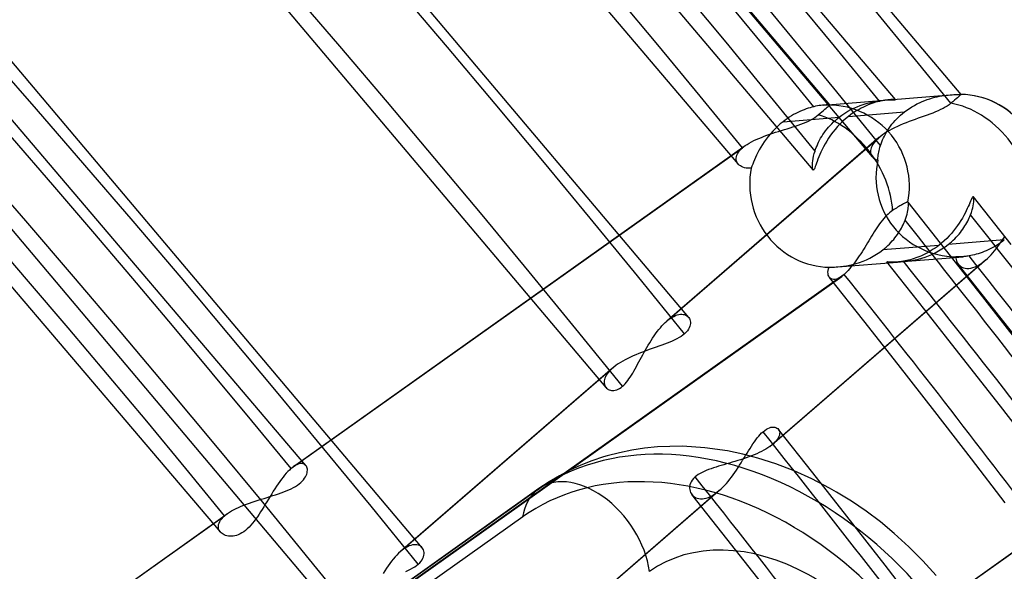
# Model space of a CAD drawing. Header units: millimetres. Extents: x -216 to 210, y -272 to 267.
# Tile 81 of 87: x 115 to 131, y 93 to 102. Entities that reach past the tile are written whole.
import ezdxf

# ---------------------------------------------------------------- set-up
doc = ezdxf.new("R2010")
doc.units = ezdxf.units.MM
doc.layers.add('MAIN-1', color=7, linetype='Continuous')

msp = doc.modelspace()

# ---------------------------------------------------------------- linework, layer by layer
at = {"layer": 'MAIN-1'}
for p, q in [((130.668, 101.139), (123.596, 109.535)), ((129.584, 101.052), (122.844, 109.039)), ((128.5, 100.964), (122.092, 108.543)), ((129.204, 100.104), (122.185, 108.429)), ((128.223, 99.889), (121.528, 107.825)), ((126.985, 99.99), (120.635, 107.489)), ((126.169, 97.452), (119.104, 105.829)), ((124.804, 96.293), (117.785, 104.618)), ((121.769, 93.642), (114.704, 102.019)), ((119.847, 95.001), (113.965, 101.925)), ((128.4, 100.962), (129.408, 101.044)), ((129.1, 100.988), (129.148, 101.001)), ((129.148, 101.001), (129.196, 101.012)), ((129.225, 100.998), (129.192, 100.987)), ((129.196, 101.012), (129.242, 101.022)), ((129.257, 101.008), (129.225, 100.998)), ((129.242, 101.022), (129.286, 101.029)), ((129.289, 101.017), (129.257, 101.008)), ((129.286, 101.029), (129.328, 101.036)), ((129.319, 101.024), (129.289, 101.017)), ((129.349, 101.031), (129.319, 101.024)), ((129.328, 101.036), (129.368, 101.04)), ((129.379, 101.037), (129.349, 101.031)), ((129.368, 101.04), (129.406, 101.044)), ((129.407, 101.041), (129.379, 101.037)), ((129.406, 101.044), (129.445, 101.047)), ((129.433, 101.045), (129.407, 101.041)), ((129.458, 101.048), (129.433, 101.045)), ((129.445, 101.047), (129.481, 101.048)), ((129.481, 101.05), (129.458, 101.048)), ((129.51, 101.052), (129.481, 101.05)), ((129.481, 101.048), (129.512, 101.049)), ((129.482, 101.05), (130.488, 101.132)), ((129.535, 101.053), (129.51, 101.052)), ((129.512, 101.049), (129.538, 101.05)), ((129.555, 101.053), (129.535, 101.053)), ((129.538, 101.05), (129.559, 101.05)), ((129.571, 101.053), (129.555, 101.053)), ((129.559, 101.05), (129.573, 101.051)), ((129.58, 101.052), (129.571, 101.053)), ((129.573, 101.051), (129.582, 101.051)), ((129.584, 101.052), (129.58, 101.052)), ((129.582, 101.051), (129.584, 101.052)), ((129.94, 100.981), (129.983, 101.001)), ((129.983, 101.001), (130.026, 101.02)), ((130.026, 101.02), (130.068, 101.038)), ((130.068, 101.038), (130.111, 101.053)), ((130.111, 101.053), (130.153, 101.067)), ((130.153, 101.067), (130.194, 101.08)), ((130.194, 101.08), (130.235, 101.091)), ((130.235, 101.091), (130.275, 101.1)), ((130.275, 101.1), (130.314, 101.108)), ((130.314, 101.108), (130.352, 101.115)), ((130.352, 101.115), (130.388, 101.121)), ((130.388, 101.121), (130.423, 101.125)), ((130.423, 101.125), (130.456, 101.129)), ((130.456, 101.129), (130.488, 101.132)), ((130.488, 101.132), (130.519, 101.134)), ((130.53, 101.018), (130.5, 100.992)), ((130.519, 101.134), (130.547, 101.136)), ((130.559, 101.042), (130.53, 101.018)), ((130.547, 101.136), (130.573, 101.137)), ((130.585, 101.065), (130.559, 101.042)), ((130.573, 101.137), (130.597, 101.138)), ((130.607, 101.084), (130.585, 101.065)), ((130.597, 101.138), (130.617, 101.138)), ((130.626, 101.101), (130.607, 101.084)), ((130.617, 101.138), (130.635, 101.138)), ((130.64, 101.114), (130.626, 101.101)), ((130.635, 101.138), (130.648, 101.139)), ((130.652, 101.125), (130.64, 101.114)), ((130.648, 101.139), (130.659, 101.139)), ((130.661, 101.133), (130.652, 101.125)), ((130.659, 101.139), (130.665, 101.139)), ((130.667, 101.138), (130.661, 101.133)), ((130.665, 101.139), (130.668, 101.139)), ((130.668, 101.139), (130.667, 101.138)), ((130.668, 101.139), (130.668, 101.139)), ((130.668, 101.139), (130.668, 101.139)), ((130.668, 101.139), (130.668, 101.139)), ((130.668, 101.139), (130.668, 101.139)), ((130.668, 101.139), (130.668, 101.139)), ((130.668, 101.139), (130.668, 101.139)), ((130.668, 101.139), (130.668, 101.139)), ((130.668, 101.139), (130.668, 101.139)), ((130.668, 101.139), (130.668, 101.139)), ((130.668, 101.139), (130.668, 101.139)), ((130.668, 101.139), (130.668, 101.139)), ((130.668, 101.139), (130.668, 101.139)), ((127.972, 100.841), (127.937, 100.823)), ((128.007, 100.857), (127.972, 100.841)), ((128.042, 100.872), (128.007, 100.857)), ((128.076, 100.886), (128.042, 100.872)), ((128.109, 100.898), (128.076, 100.886)), ((128.142, 100.909), (128.109, 100.898)), ((128.174, 100.919), (128.142, 100.909)), ((128.205, 100.928), (128.174, 100.919)), ((128.235, 100.936), (128.205, 100.928)), ((128.266, 100.942), (128.235, 100.936)), ((128.296, 100.948), (128.266, 100.942)), ((128.325, 100.953), (128.296, 100.948)), ((128.352, 100.957), (128.325, 100.953)), ((128.34, 100.826), (128.37, 100.852)), ((128.377, 100.96), (128.352, 100.957)), ((128.37, 100.852), (128.396, 100.875)), ((128.4, 100.962), (128.377, 100.96)), ((128.396, 100.875), (128.42, 100.895)), ((128.422, 100.963), (128.4, 100.962)), ((128.42, 100.895), (128.439, 100.912)), ((128.441, 100.964), (128.422, 100.963)), ((128.439, 100.912), (128.457, 100.927)), ((128.459, 100.965), (128.441, 100.964)), ((128.457, 100.927), (128.472, 100.94)), ((128.473, 100.965), (128.459, 100.965)), ((128.472, 100.94), (128.484, 100.95)), ((128.484, 100.965), (128.473, 100.965)), ((128.493, 100.964), (128.484, 100.965)), ((128.484, 100.95), (128.493, 100.957)), ((128.498, 100.964), (128.493, 100.964)), ((128.493, 100.957), (128.498, 100.962)), ((128.5, 100.964), (128.498, 100.964)), ((128.498, 100.962), (128.5, 100.963)), ((128.5, 100.963), (128.5, 100.964)), ((128.5, 100.964), (128.5, 100.964)), ((128.5, 100.963), (128.5, 100.963)), ((128.5, 100.963), (128.5, 100.963)), ((128.5, 100.963), (128.5, 100.963)), ((128.5, 100.963), (128.5, 100.963)), ((128.749, 100.829), (128.798, 100.859)), ((128.798, 100.859), (128.849, 100.887)), ((128.808, 100.775), (129.735, 100.85)), ((128.849, 100.887), (128.899, 100.912)), ((128.912, 100.849), (128.877, 100.826)), ((128.899, 100.912), (128.95, 100.934)), ((128.948, 100.871), (128.912, 100.849)), ((128.983, 100.892), (128.948, 100.871)), ((128.95, 100.934), (129, 100.955)), ((129.019, 100.912), (128.983, 100.892)), ((129, 100.955), (129.05, 100.972)), ((129.054, 100.929), (129.019, 100.912)), ((129.05, 100.972), (129.1, 100.988)), ((129.089, 100.946), (129.054, 100.929)), ((129.124, 100.961), (129.089, 100.946)), ((129.159, 100.975), (129.124, 100.961)), ((129.192, 100.987), (129.159, 100.975)), ((129.702, 100.823), (129.735, 100.85)), ((129.735, 100.85), (129.774, 100.879)), ((129.774, 100.879), (129.815, 100.907)), ((129.815, 100.907), (129.856, 100.933)), ((129.856, 100.933), (129.898, 100.958)), ((129.898, 100.958), (129.94, 100.981)), ((130.245, 100.849), (130.2, 100.831)), ((130.289, 100.868), (130.245, 100.849)), ((130.331, 100.887), (130.289, 100.868)), ((130.37, 100.906), (130.331, 100.887)), ((130.407, 100.926), (130.37, 100.906)), ((130.441, 100.947), (130.407, 100.926)), ((130.472, 100.969), (130.441, 100.947)), ((130.5, 100.992), (130.472, 100.969)), ((118.433, 93.903), (112.601, 100.766)), ((120.404, 92.483), (113.385, 100.808)), ((127.727, 100.686), (127.682, 100.65)), ((127.727, 100.686), (128.654, 100.762)), ((127.761, 100.713), (127.727, 100.686)), ((127.796, 100.737), (127.761, 100.713)), ((127.831, 100.761), (127.796, 100.737)), ((127.866, 100.783), (127.831, 100.761)), ((127.901, 100.804), (127.866, 100.783)), ((127.937, 100.823), (127.901, 100.804)), ((128.067, 100.662), (128.108, 100.68)), ((128.108, 100.68), (128.147, 100.698)), ((128.147, 100.698), (128.185, 100.716)), ((128.185, 100.716), (128.22, 100.736)), ((128.22, 100.736), (128.252, 100.756)), ((128.252, 100.756), (128.282, 100.777)), ((128.282, 100.777), (128.309, 100.799)), ((128.309, 100.799), (128.34, 100.826)), ((128.533, 100.655), (128.562, 100.683)), ((128.562, 100.683), (128.592, 100.71)), ((128.592, 100.71), (128.622, 100.737)), ((128.622, 100.737), (128.654, 100.762)), ((128.654, 100.762), (128.701, 100.797)), ((128.714, 100.694), (128.669, 100.65)), ((128.701, 100.797), (128.749, 100.829)), ((128.76, 100.735), (128.714, 100.694)), ((128.808, 100.775), (128.76, 100.735)), ((128.842, 100.801), (128.808, 100.775)), ((128.877, 100.826), (128.842, 100.801)), ((129.527, 100.644), (129.552, 100.675)), ((129.552, 100.675), (129.58, 100.706)), ((129.58, 100.706), (129.608, 100.737)), ((129.608, 100.737), (129.638, 100.766)), ((129.638, 100.766), (129.669, 100.795)), ((129.669, 100.795), (129.702, 100.823)), ((129.81, 100.689), (129.76, 100.67)), ((129.859, 100.708), (129.81, 100.689)), ((129.909, 100.726), (129.859, 100.708)), ((129.959, 100.744), (129.909, 100.726)), ((130.009, 100.762), (129.959, 100.744)), ((130.058, 100.779), (130.009, 100.762)), ((130.106, 100.796), (130.058, 100.779)), ((130.154, 100.814), (130.106, 100.796)), ((130.2, 100.831), (130.154, 100.814)), ((127.558, 100.53), (127.519, 100.487)), ((127.557, 100.496), (127.605, 100.512)), ((127.597, 100.571), (127.558, 100.53)), ((127.639, 100.611), (127.597, 100.571)), ((127.605, 100.512), (127.653, 100.527)), ((127.682, 100.65), (127.639, 100.611)), ((127.653, 100.527), (127.702, 100.542)), ((127.702, 100.542), (127.75, 100.556)), ((127.75, 100.556), (127.797, 100.571)), ((127.797, 100.571), (127.844, 100.585)), ((127.844, 100.585), (127.89, 100.6)), ((127.89, 100.6), (127.936, 100.615)), ((127.936, 100.615), (127.98, 100.63)), ((127.98, 100.63), (128.024, 100.646)), ((128.024, 100.646), (128.067, 100.662)), ((128.408, 100.506), (128.431, 100.537)), ((128.431, 100.537), (128.454, 100.567)), ((128.454, 100.567), (128.479, 100.597)), ((128.479, 100.597), (128.506, 100.626)), ((128.506, 100.626), (128.533, 100.655)), ((128.549, 100.512), (128.514, 100.464)), ((128.587, 100.559), (128.549, 100.512)), ((128.627, 100.606), (128.587, 100.559)), ((128.669, 100.65), (128.627, 100.606)), ((129.444, 100.519), (129.406, 100.495)), ((129.42, 100.482), (129.438, 100.515)), ((129.438, 100.515), (129.458, 100.547)), ((129.485, 100.543), (129.444, 100.519)), ((129.458, 100.547), (129.479, 100.58)), ((129.479, 100.58), (129.502, 100.612)), ((129.527, 100.566), (129.485, 100.543)), ((129.502, 100.612), (129.527, 100.644)), ((129.571, 100.588), (129.527, 100.566)), ((129.617, 100.609), (129.571, 100.588)), ((129.663, 100.63), (129.617, 100.609)), ((129.711, 100.651), (129.663, 100.63)), ((129.76, 100.67), (129.711, 100.651)), ((129.312, 100.425), (125.807, 97.389)), ((129.37, 100.471), (125.862, 97.432)), ((127.169, 100.334), (127.206, 100.354)), ((127.206, 100.354), (127.244, 100.374)), ((127.244, 100.374), (127.285, 100.393)), ((127.285, 100.393), (127.327, 100.412)), ((127.327, 100.412), (127.371, 100.429)), ((127.371, 100.429), (127.416, 100.447)), ((127.418, 100.355), (127.388, 100.31)), ((127.416, 100.447), (127.462, 100.464)), ((127.449, 100.399), (127.418, 100.355)), ((127.483, 100.443), (127.449, 100.399)), ((127.462, 100.464), (127.509, 100.48)), ((127.519, 100.487), (127.483, 100.443)), ((127.509, 100.48), (127.557, 100.496)), ((128.302, 100.321), (128.316, 100.351)), ((128.316, 100.351), (128.332, 100.382)), ((128.332, 100.382), (128.349, 100.413)), ((128.349, 100.413), (128.368, 100.444)), ((128.368, 100.444), (128.387, 100.475)), ((128.387, 100.475), (128.408, 100.506)), ((128.451, 100.368), (128.423, 100.321)), ((128.481, 100.416), (128.451, 100.368)), ((128.514, 100.464), (128.481, 100.416)), ((129.24, 100.351), (129.222, 100.327)), ((129.262, 100.376), (129.24, 100.351)), ((129.286, 100.4), (129.262, 100.376)), ((129.312, 100.425), (129.286, 100.4)), ((129.321, 100.432), (129.312, 100.425)), ((129.331, 100.44), (129.321, 100.432)), ((129.34, 100.448), (129.331, 100.44)), ((129.35, 100.455), (129.34, 100.448)), ((129.348, 100.323), (129.36, 100.354)), ((129.36, 100.463), (129.35, 100.455)), ((129.37, 100.471), (129.36, 100.463)), ((129.36, 100.354), (129.373, 100.386)), ((129.406, 100.495), (129.37, 100.47)), ((129.373, 100.386), (129.387, 100.418)), ((129.387, 100.418), (129.402, 100.45)), ((129.402, 100.45), (129.42, 100.482)), ((119.6, 94.951), (127.057, 100.255)), ((119.641, 94.984), (127.104, 100.292)), ((126.99, 100.181), (127.008, 100.206)), ((127.008, 100.206), (127.031, 100.231)), ((127.031, 100.231), (127.057, 100.255)), ((127.057, 100.255), (127.065, 100.262)), ((127.065, 100.262), (127.072, 100.268)), ((127.072, 100.268), (127.08, 100.274)), ((127.08, 100.274), (127.088, 100.28)), ((127.088, 100.28), (127.096, 100.286)), ((127.096, 100.286), (127.104, 100.292)), ((127.104, 100.292), (127.135, 100.313)), ((127.135, 100.313), (127.169, 100.334)), ((127.335, 100.221), (127.312, 100.178)), ((127.361, 100.265), (127.335, 100.221)), ((127.388, 100.31), (127.361, 100.265)), ((128.243, 100.159), (128.256, 100.203)), ((128.256, 100.203), (128.266, 100.231)), ((128.266, 100.231), (128.277, 100.261)), ((128.277, 100.261), (128.289, 100.291)), ((128.289, 100.291), (128.302, 100.321)), ((128.354, 100.185), (128.335, 100.143)), ((128.374, 100.229), (128.354, 100.185)), ((128.397, 100.274), (128.374, 100.229)), ((128.423, 100.321), (128.397, 100.274)), ((129.175, 100.212), (129.174, 100.191)), ((129.174, 100.191), (129.175, 100.171)), ((129.179, 100.234), (129.175, 100.212)), ((129.186, 100.256), (129.179, 100.234)), ((129.195, 100.279), (129.186, 100.256)), ((129.207, 100.303), (129.195, 100.279)), ((129.222, 100.327), (129.207, 100.303)), ((129.309, 100.183), (129.315, 100.209)), ((129.315, 100.209), (129.322, 100.236)), ((129.322, 100.236), (129.329, 100.264)), ((129.329, 100.264), (129.338, 100.293)), ((129.338, 100.293), (129.348, 100.323)), ((126.954, 100.086), (126.957, 100.109)), ((126.954, 100.063), (126.954, 100.086)), ((126.958, 100.042), (126.954, 100.063)), ((126.957, 100.109), (126.964, 100.133)), ((126.965, 100.022), (126.958, 100.042)), ((126.964, 100.133), (126.975, 100.157)), ((126.975, 100.157), (126.99, 100.181)), ((127.255, 100.056), (127.24, 100.019)), ((127.272, 100.095), (127.255, 100.056)), ((127.291, 100.136), (127.272, 100.095)), ((127.312, 100.178), (127.291, 100.136)), ((128.215, 100.009), (128.219, 100.042)), ((128.219, 100.042), (128.225, 100.079)), ((128.225, 100.079), (128.233, 100.118)), ((128.233, 100.118), (128.243, 100.159)), ((128.292, 100.032), (128.28, 100)), ((128.305, 100.066), (128.292, 100.032)), ((128.319, 100.104), (128.305, 100.066)), ((128.335, 100.143), (128.319, 100.104)), ((129.175, 100.171), (129.179, 100.152)), ((129.179, 100.152), (129.185, 100.135)), ((129.185, 100.135), (129.193, 100.118)), ((129.193, 100.118), (129.204, 100.104)), ((129.204, 100.104), (129.215, 100.091)), ((129.215, 100.091), (129.228, 100.08)), ((129.228, 100.08), (129.243, 100.071)), ((129.243, 100.071), (129.259, 100.063)), ((129.259, 100.063), (129.276, 100.058)), ((129.276, 100.058), (129.294, 100.054)), ((129.294, 100.054), (129.295, 100.072)), ((129.295, 100.072), (129.296, 100.092)), ((129.296, 100.092), (129.298, 100.113)), ((129.298, 100.113), (129.301, 100.135)), ((129.301, 100.135), (129.305, 100.159)), ((129.305, 100.159), (129.309, 100.183)), ((126.975, 100.003), (126.965, 100.022)), ((126.989, 99.986), (126.975, 100.003)), ((127.004, 99.97), (126.989, 99.986)), ((127.023, 99.956), (127.004, 99.97)), ((127.043, 99.944), (127.023, 99.956)), ((127.066, 99.934), (127.043, 99.944)), ((127.09, 99.926), (127.066, 99.934)), ((127.116, 99.92), (127.09, 99.926)), ((127.144, 99.917), (127.116, 99.92)), ((127.172, 99.917), (127.144, 99.917)), ((127.202, 99.92), (127.172, 99.917)), ((127.214, 99.951), (127.202, 99.92)), ((127.226, 99.984), (127.214, 99.951)), ((127.24, 100.019), (127.226, 99.984)), ((128.213, 99.979), (128.215, 100.009)), ((128.213, 99.952), (128.213, 99.979)), ((128.213, 99.93), (128.213, 99.952)), ((128.215, 99.911), (128.213, 99.93)), ((128.218, 99.898), (128.215, 99.911)), ((128.222, 99.889), (128.218, 99.898)), ((128.227, 99.886), (128.222, 99.889)), ((128.232, 99.888), (128.227, 99.886)), ((128.238, 99.895), (128.232, 99.888)), ((128.245, 99.907), (128.238, 99.895)), ((128.252, 99.924), (128.245, 99.907)), ((128.26, 99.946), (128.252, 99.924)), ((128.27, 99.971), (128.26, 99.946)), ((128.28, 100), (128.27, 99.971)), ((130.834, 99.394), (130.824, 99.371)), ((130.843, 99.413), (130.834, 99.394)), ((130.851, 99.428), (130.843, 99.413)), ((130.858, 99.439), (130.851, 99.428)), ((130.864, 99.445), (130.858, 99.439)), ((130.869, 99.447), (130.864, 99.445)), ((130.874, 99.444), (130.869, 99.447)), ((131.496, 98.659), (130.873, 99.444)), ((130.877, 99.436), (130.874, 99.444)), ((130.879, 99.423), (130.877, 99.436)), ((130.878, 99.36), (130.88, 99.385)), ((130.88, 99.406), (130.879, 99.423)), ((130.88, 99.385), (130.88, 99.406)), ((129.537, 99.219), (129.513, 99.201)), ((129.559, 99.233), (129.537, 99.219)), ((129.58, 99.246), (129.559, 99.233)), ((129.6, 99.259), (129.58, 99.246)), ((129.62, 99.272), (129.6, 99.259)), ((129.639, 99.284), (129.62, 99.272)), ((129.657, 99.294), (129.639, 99.284)), ((129.674, 99.304), (129.657, 99.294)), ((129.689, 99.313), (129.674, 99.304)), ((129.703, 99.321), (129.689, 99.313)), ((129.716, 99.328), (129.703, 99.321)), ((129.728, 99.335), (129.716, 99.328)), ((129.74, 99.341), (129.728, 99.335)), ((129.75, 99.346), (129.74, 99.341)), ((129.76, 99.35), (129.75, 99.346)), ((129.768, 99.354), (129.76, 99.35)), ((129.775, 99.356), (129.768, 99.354)), ((129.781, 99.357), (129.775, 99.356)), ((129.785, 99.358), (129.781, 99.357)), ((129.783, 99.19), (129.789, 99.219)), ((129.789, 99.358), (129.785, 99.358)), ((129.79, 99.357), (129.789, 99.358)), ((129.789, 99.358), (129.789, 99.358)), ((129.789, 99.219), (129.794, 99.246)), ((129.791, 99.357), (129.79, 99.357)), ((129.792, 99.356), (129.791, 99.357)), ((129.791, 99.357), (129.791, 99.357)), ((129.792, 99.355), (129.792, 99.356)), ((129.795, 99.349), (129.792, 99.355)), ((130.412, 98.574), (129.792, 99.355)), ((129.794, 99.246), (129.797, 99.27)), ((129.798, 99.339), (129.795, 99.349)), ((129.797, 99.27), (129.798, 99.291)), ((129.799, 99.326), (129.798, 99.339)), ((129.798, 99.291), (129.799, 99.31)), ((129.799, 99.31), (129.799, 99.326)), ((130.753, 99.214), (130.734, 99.176)), ((130.77, 99.25), (130.753, 99.214)), ((130.786, 99.284), (130.77, 99.25)), ((130.8, 99.315), (130.786, 99.284)), ((130.813, 99.345), (130.8, 99.315)), ((130.824, 99.371), (130.813, 99.345)), ((130.839, 99.188), (130.851, 99.228)), ((130.851, 99.228), (130.861, 99.265)), ((130.861, 99.265), (130.869, 99.299)), ((130.869, 99.299), (130.874, 99.331)), ((130.874, 99.331), (130.878, 99.36)), ((129.368, 99.057), (129.345, 99.027)), ((129.391, 99.085), (129.368, 99.057)), ((129.415, 99.112), (129.391, 99.085)), ((129.439, 99.137), (129.415, 99.112)), ((129.464, 99.161), (129.439, 99.137)), ((129.488, 99.182), (129.464, 99.161)), ((129.513, 99.201), (129.488, 99.182)), ((129.733, 99.033), (129.743, 99.058)), ((129.743, 99.058), (129.756, 99.094)), ((129.756, 99.094), (129.767, 99.127)), ((129.767, 99.127), (129.776, 99.16)), ((129.776, 99.16), (129.783, 99.19)), ((130.666, 99.054), (130.639, 99.011)), ((130.691, 99.095), (130.666, 99.054)), ((130.713, 99.136), (130.691, 99.095)), ((130.734, 99.176), (130.713, 99.136)), ((130.778, 99.044), (130.791, 99.07)), ((130.791, 99.07), (130.803, 99.096)), ((130.803, 99.096), (130.814, 99.122)), ((130.814, 99.122), (130.824, 99.147)), ((130.824, 99.147), (130.839, 99.188)), ((129.255, 98.898), (129.233, 98.864)), ((129.277, 98.932), (129.255, 98.898)), ((129.299, 98.965), (129.277, 98.932)), ((129.322, 98.996), (129.299, 98.965)), ((129.345, 99.027), (129.322, 98.996)), ((129.652, 98.875), (129.668, 98.902)), ((129.668, 98.902), (129.683, 98.929)), ((129.683, 98.929), (129.697, 98.955)), ((129.697, 98.955), (129.71, 98.982)), ((129.71, 98.982), (129.722, 99.008)), ((129.722, 99.008), (129.733, 99.033)), ((130.578, 98.926), (130.545, 98.883)), ((130.61, 98.969), (130.578, 98.926)), ((130.639, 99.011), (130.61, 98.969)), ((130.678, 98.882), (130.697, 98.909)), ((130.697, 98.909), (130.716, 98.936)), ((130.716, 98.936), (130.733, 98.964)), ((130.733, 98.964), (130.749, 98.99)), ((130.749, 98.99), (130.764, 99.017)), ((130.764, 99.017), (130.778, 99.044)), ((129.167, 98.757), (129.144, 98.72)), ((129.189, 98.793), (129.167, 98.757)), ((129.211, 98.829), (129.189, 98.793)), ((129.233, 98.864), (129.211, 98.829)), ((129.532, 98.715), (129.555, 98.741)), ((129.555, 98.741), (129.576, 98.767)), ((129.576, 98.767), (129.597, 98.794)), ((129.597, 98.794), (129.616, 98.821)), ((129.616, 98.821), (129.635, 98.848)), ((129.635, 98.848), (129.652, 98.875)), ((130.432, 98.758), (130.39, 98.718)), ((130.472, 98.799), (130.432, 98.758)), ((131.382, 98.732), (130.456, 98.656)), ((130.509, 98.841), (130.472, 98.799)), ((130.545, 98.883), (130.509, 98.841)), ((130.512, 98.703), (130.539, 98.727)), ((130.539, 98.727), (130.565, 98.752)), ((130.565, 98.752), (130.589, 98.777)), ((130.589, 98.777), (130.613, 98.803)), ((130.613, 98.803), (130.636, 98.829)), ((130.636, 98.829), (130.657, 98.856)), ((130.657, 98.856), (130.678, 98.882)), ((131.332, 98.699), (131.358, 98.739)), ((131.382, 98.732), (131.35, 98.707)), ((131.358, 98.739), (131.385, 98.778)), ((129.055, 98.574), (129.033, 98.538)), ((129.078, 98.61), (129.055, 98.574)), ((129.1, 98.647), (129.078, 98.61)), ((129.122, 98.684), (129.1, 98.647)), ((129.144, 98.72), (129.122, 98.684)), ((129.324, 98.53), (129.375, 98.568)), ((130.302, 98.643), (129.375, 98.568)), ((129.375, 98.568), (129.403, 98.591)), ((129.403, 98.591), (129.431, 98.615)), ((129.431, 98.615), (129.458, 98.639)), ((129.458, 98.639), (129.484, 98.664)), ((129.484, 98.664), (129.508, 98.689)), ((129.508, 98.689), (129.532, 98.715)), ((130.209, 98.577), (130.177, 98.557)), ((130.24, 98.598), (130.209, 98.577)), ((130.271, 98.62), (130.24, 98.598)), ((130.302, 98.643), (130.271, 98.62)), ((130.298, 98.551), (130.352, 98.583)), ((130.346, 98.68), (130.302, 98.643)), ((130.39, 98.718), (130.346, 98.68)), ((130.352, 98.583), (130.405, 98.618)), ((130.405, 98.618), (130.456, 98.656)), ((131.029, 97.789), (130.412, 98.574)), ((130.456, 98.656), (130.484, 98.679)), ((130.484, 98.679), (130.512, 98.703)), ((131.116, 98.568), (131.082, 98.553)), ((131.15, 98.584), (131.116, 98.568)), ((131.183, 98.602), (131.15, 98.584)), ((131.217, 98.62), (131.183, 98.602)), ((131.251, 98.64), (131.217, 98.62)), ((131.22, 98.551), (131.249, 98.586)), ((131.249, 98.586), (131.277, 98.623)), ((131.284, 98.661), (131.251, 98.64)), ((131.277, 98.623), (131.305, 98.661)), ((131.318, 98.684), (131.284, 98.661)), ((131.305, 98.661), (131.332, 98.699)), ((131.35, 98.707), (131.318, 98.684)), ((131.074, 98.398), (127.561, 95.356)), ((128.942, 98.401), (128.919, 98.368)), ((128.965, 98.434), (128.942, 98.401)), ((128.987, 98.468), (128.965, 98.434)), ((129.01, 98.503), (128.987, 98.468)), ((129.033, 98.538), (129.01, 98.503)), ((129.049, 98.382), (129.105, 98.406)), ((129.105, 98.406), (129.161, 98.433)), ((129.161, 98.433), (129.217, 98.462)), ((129.217, 98.462), (129.271, 98.495)), ((129.271, 98.495), (129.324, 98.53)), ((129.711, 98.375), (130.701, 98.455)), ((129.802, 98.397), (129.773, 98.391)), ((129.831, 98.405), (129.802, 98.397)), ((129.861, 98.413), (129.831, 98.405)), ((129.857, 98.394), (129.909, 98.404)), ((129.892, 98.423), (129.861, 98.413)), ((129.923, 98.434), (129.892, 98.423)), ((129.909, 98.404), (129.963, 98.417)), ((129.954, 98.445), (129.923, 98.434)), ((129.986, 98.458), (129.954, 98.445)), ((129.963, 98.417), (130.018, 98.432)), ((130.017, 98.472), (129.986, 98.458)), ((130.049, 98.486), (130.017, 98.472)), ((130.018, 98.432), (130.074, 98.45)), ((130.081, 98.502), (130.049, 98.486)), ((130.074, 98.45), (130.13, 98.471)), ((130.113, 98.519), (130.081, 98.502)), ((130.145, 98.537), (130.113, 98.519)), ((130.13, 98.471), (130.187, 98.494)), ((130.177, 98.557), (130.145, 98.537)), ((130.187, 98.494), (130.243, 98.521)), ((130.243, 98.521), (130.298, 98.551)), ((130.599, 98.452), (130.583, 98.453)), ((130.583, 98.453), (130.584, 98.43)), ((130.584, 98.43), (130.587, 98.408)), ((130.587, 98.408), (130.593, 98.388)), ((130.617, 98.452), (130.599, 98.452)), ((130.636, 98.452), (130.617, 98.452)), ((130.656, 98.453), (130.636, 98.452)), ((130.678, 98.454), (130.656, 98.453)), ((130.701, 98.455), (130.678, 98.454)), ((130.716, 98.457), (130.701, 98.455)), ((130.732, 98.458), (130.716, 98.457)), ((130.748, 98.46), (130.732, 98.458)), ((130.765, 98.463), (130.748, 98.46)), ((130.782, 98.465), (130.765, 98.463)), ((130.8, 98.468), (130.782, 98.465)), ((130.828, 98.473), (130.8, 98.468)), ((130.858, 98.48), (130.828, 98.473)), ((130.888, 98.487), (130.858, 98.48)), ((130.919, 98.495), (130.888, 98.487)), ((130.951, 98.504), (130.919, 98.495)), ((130.983, 98.515), (130.951, 98.504)), ((131.016, 98.526), (130.983, 98.515)), ((131.049, 98.539), (131.016, 98.526)), ((131.082, 98.553), (131.049, 98.539)), ((131.064, 98.39), (131.074, 98.398)), ((131.074, 98.398), (131.104, 98.425)), ((131.104, 98.425), (131.133, 98.454)), ((131.133, 98.454), (131.163, 98.485)), ((131.163, 98.485), (131.192, 98.517)), ((131.192, 98.517), (131.22, 98.551)), ((127.508, 95.315), (131.013, 98.35)), ((128.474, 98.225), (128.481, 98.253)), ((128.481, 98.253), (128.492, 98.281)), ((128.492, 98.281), (128.512, 98.281)), ((128.512, 98.281), (128.534, 98.282)), ((128.534, 98.282), (128.557, 98.282)), ((128.557, 98.282), (128.58, 98.283)), ((128.58, 98.283), (128.605, 98.285)), ((128.605, 98.285), (128.63, 98.287)), ((128.63, 98.287), (129.62, 98.367)), ((128.63, 98.287), (128.676, 98.291)), ((128.676, 98.291), (128.724, 98.297)), ((128.724, 98.297), (128.775, 98.305)), ((128.775, 98.305), (128.827, 98.316)), ((128.828, 98.253), (128.805, 98.228)), ((128.827, 98.316), (128.881, 98.328)), ((128.85, 98.28), (128.828, 98.253)), ((128.873, 98.308), (128.85, 98.28)), ((128.896, 98.337), (128.873, 98.308)), ((128.881, 98.328), (128.936, 98.344)), ((128.919, 98.368), (128.896, 98.337)), ((128.936, 98.344), (128.992, 98.361)), ((128.992, 98.361), (129.049, 98.382)), ((129.44, 98.371), (129.442, 98.372)), ((129.445, 98.37), (129.44, 98.371)), ((130.069, 97.577), (129.44, 98.371)), ((129.442, 98.372), (129.449, 98.372)), ((129.455, 98.368), (129.445, 98.37)), ((129.449, 98.372), (129.461, 98.372)), ((129.471, 98.366), (129.455, 98.368)), ((129.461, 98.372), (129.478, 98.371)), ((129.492, 98.365), (129.471, 98.366)), ((129.478, 98.371), (129.5, 98.37)), ((129.518, 98.364), (129.492, 98.365)), ((129.5, 98.37), (129.527, 98.37)), ((129.548, 98.364), (129.518, 98.364)), ((129.527, 98.37), (129.557, 98.369)), ((129.583, 98.365), (129.548, 98.364)), ((129.557, 98.369), (129.591, 98.369)), ((129.621, 98.367), (129.583, 98.365)), ((129.591, 98.369), (129.628, 98.37)), ((129.636, 98.369), (129.621, 98.367)), ((129.628, 98.37), (129.668, 98.372)), ((129.652, 98.37), (129.636, 98.369)), ((129.668, 98.372), (129.652, 98.37)), ((129.684, 98.375), (129.668, 98.372)), ((129.668, 98.372), (129.711, 98.375)), ((129.701, 98.377), (129.684, 98.375)), ((129.718, 98.38), (129.701, 98.377)), ((129.711, 98.375), (129.711, 98.375)), ((129.711, 98.375), (129.712, 98.375)), ((129.712, 98.375), (129.712, 98.375)), ((129.712, 98.375), (129.712, 98.375)), ((129.712, 98.375), (129.713, 98.375)), ((129.713, 98.375), (129.759, 98.379)), ((129.713, 98.375), (129.713, 98.375)), ((129.745, 98.385), (129.718, 98.38)), ((129.773, 98.391), (129.745, 98.385)), ((129.759, 98.379), (129.807, 98.386)), ((129.807, 98.386), (129.857, 98.394)), ((130.593, 98.388), (130.601, 98.368)), ((130.601, 98.368), (130.611, 98.349)), ((130.611, 98.349), (130.623, 98.332)), ((130.623, 98.332), (130.64, 98.313)), ((131.206, 97.594), (130.623, 98.332)), ((130.64, 98.313), (130.66, 98.297)), ((130.66, 98.297), (130.682, 98.283)), ((130.682, 98.283), (130.707, 98.273)), ((130.707, 98.273), (130.735, 98.265)), ((130.735, 98.265), (130.764, 98.261)), ((130.764, 98.261), (130.796, 98.262)), ((130.796, 98.262), (130.829, 98.266)), ((130.829, 98.266), (130.864, 98.274)), ((130.864, 98.274), (130.9, 98.287)), ((130.9, 98.287), (130.937, 98.304)), ((130.937, 98.304), (130.975, 98.325)), ((130.975, 98.325), (131.013, 98.35)), ((131.013, 98.35), (131.023, 98.358)), ((131.023, 98.358), (131.033, 98.365)), ((131.033, 98.365), (131.043, 98.373)), ((131.043, 98.373), (131.054, 98.381)), ((131.054, 98.381), (131.064, 98.39)), ((121.238, 92.824), (128.697, 98.13)), ((128.739, 98.163), (121.284, 92.86)), ((128.47, 98.199), (128.474, 98.225)), ((128.471, 98.175), (128.47, 98.199)), ((128.475, 98.152), (128.471, 98.175)), ((128.482, 98.132), (128.475, 98.152)), ((128.492, 98.115), (128.482, 98.132)), ((128.505, 98.1), (128.492, 98.115)), ((129.063, 97.394), (128.494, 98.112)), ((128.522, 98.089), (128.505, 98.1)), ((128.54, 98.082), (128.522, 98.089)), ((128.561, 98.079), (128.54, 98.082)), ((128.585, 98.08), (128.561, 98.079)), ((128.61, 98.085), (128.585, 98.08)), ((128.638, 98.095), (128.61, 98.085)), ((128.667, 98.11), (128.638, 98.095)), ((128.697, 98.13), (128.667, 98.11)), ((128.704, 98.135), (128.697, 98.13)), ((128.711, 98.14), (128.704, 98.135)), ((128.718, 98.146), (128.711, 98.14)), ((128.725, 98.151), (128.718, 98.146)), ((128.732, 98.157), (128.725, 98.151)), ((128.739, 98.163), (128.732, 98.157)), ((128.761, 98.183), (128.739, 98.163)), ((128.783, 98.204), (128.761, 98.183)), ((128.805, 98.228), (128.783, 98.204)), ((131.65, 96.992), (131.029, 97.789)), ((131.787, 96.855), (131.206, 97.594)), ((125.844, 97.419), (125.853, 97.426)), ((125.853, 97.426), (125.862, 97.432)), ((125.862, 97.432), (125.893, 97.452)), ((125.893, 97.452), (125.922, 97.469)), ((125.922, 97.469), (125.951, 97.482)), ((125.951, 97.482), (125.979, 97.492)), ((125.979, 97.492), (126.006, 97.499)), ((126.006, 97.499), (126.032, 97.503)), ((126.032, 97.503), (126.056, 97.504)), ((126.056, 97.504), (126.079, 97.502)), ((126.079, 97.502), (126.101, 97.497)), ((126.101, 97.497), (126.12, 97.49)), ((126.12, 97.49), (126.138, 97.48)), ((126.138, 97.48), (126.154, 97.468)), ((126.154, 97.468), (126.167, 97.454)), ((126.167, 97.454), (126.167, 97.454)), ((126.167, 97.454), (126.168, 97.453)), ((126.168, 97.453), (126.168, 97.453)), ((126.168, 97.453), (126.168, 97.453)), ((126.168, 97.453), (126.168, 97.452)), ((126.168, 97.452), (126.169, 97.452)), ((126.169, 97.452), (126.18, 97.435)), ((126.18, 97.435), (126.189, 97.417)), ((130.694, 96.781), (130.069, 97.577)), ((125.675, 97.249), (125.701, 97.281)), ((125.701, 97.281), (125.727, 97.31)), ((125.727, 97.31), (125.754, 97.339)), ((125.754, 97.339), (125.78, 97.365)), ((125.78, 97.365), (125.807, 97.389)), ((125.807, 97.389), (125.816, 97.397)), ((125.816, 97.397), (125.826, 97.405)), ((125.826, 97.405), (125.835, 97.412)), ((125.835, 97.412), (125.844, 97.419)), ((126.179, 97.28), (126.165, 97.255)), ((126.19, 97.305), (126.179, 97.28)), ((126.189, 97.417), (126.195, 97.397)), ((126.196, 97.329), (126.19, 97.305)), ((126.195, 97.397), (126.199, 97.375)), ((126.199, 97.353), (126.196, 97.329)), ((126.199, 97.375), (126.199, 97.353)), ((129.628, 96.675), (129.063, 97.394)), ((125.549, 97.071), (125.573, 97.109)), ((125.573, 97.109), (125.598, 97.146)), ((125.598, 97.146), (125.623, 97.182)), ((125.623, 97.182), (125.649, 97.216)), ((125.649, 97.216), (125.675, 97.249)), ((125.975, 97.099), (125.938, 97.08)), ((126.011, 97.118), (125.975, 97.099)), ((126.043, 97.138), (126.011, 97.118)), ((126.074, 97.16), (126.043, 97.138)), ((126.1, 97.181), (126.074, 97.16)), ((126.126, 97.205), (126.1, 97.181)), ((126.148, 97.23), (126.126, 97.205)), ((126.165, 97.255), (126.148, 97.23)), ((125.455, 96.914), (125.478, 96.954)), ((125.478, 96.954), (125.501, 96.993)), ((125.501, 96.993), (125.525, 97.033)), ((125.525, 97.033), (125.549, 97.071)), ((125.583, 96.942), (125.535, 96.925)), ((125.631, 96.959), (125.583, 96.942)), ((125.678, 96.976), (125.631, 96.959)), ((125.724, 96.992), (125.678, 96.976)), ((125.77, 97.009), (125.724, 96.992)), ((125.814, 97.026), (125.77, 97.009)), ((125.857, 97.044), (125.814, 97.026)), ((125.898, 97.061), (125.857, 97.044)), ((125.938, 97.08), (125.898, 97.061)), ((125.163, 96.773), (125.121, 96.752)), ((125.207, 96.794), (125.163, 96.773)), ((125.252, 96.815), (125.207, 96.794)), ((125.298, 96.834), (125.252, 96.815)), ((125.345, 96.854), (125.298, 96.834)), ((125.392, 96.872), (125.345, 96.854)), ((125.367, 96.753), (125.389, 96.793)), ((125.389, 96.793), (125.411, 96.833)), ((125.44, 96.89), (125.392, 96.872)), ((125.411, 96.833), (125.433, 96.874)), ((125.433, 96.874), (125.455, 96.914)), ((125.487, 96.908), (125.44, 96.89)), ((125.535, 96.925), (125.487, 96.908)), ((131.317, 95.982), (130.694, 96.781)), ((124.912, 96.614), (121.407, 93.579)), ((124.97, 96.66), (121.462, 93.622)), ((124.912, 96.614), (124.886, 96.59)), ((124.914, 96.616), (124.912, 96.614)), ((124.916, 96.618), (124.914, 96.616)), ((124.919, 96.62), (124.916, 96.618)), ((124.921, 96.622), (124.919, 96.62)), ((124.923, 96.623), (124.921, 96.622)), ((124.925, 96.625), (124.923, 96.623)), ((124.931, 96.63), (124.925, 96.625)), ((124.938, 96.635), (124.931, 96.63)), ((124.944, 96.64), (124.938, 96.635)), ((124.95, 96.645), (124.944, 96.64)), ((124.957, 96.65), (124.95, 96.645)), ((124.964, 96.655), (124.957, 96.65)), ((124.97, 96.66), (124.964, 96.655)), ((125.005, 96.684), (124.97, 96.66)), ((125.041, 96.707), (125.005, 96.684)), ((125.08, 96.73), (125.041, 96.707)), ((125.121, 96.752), (125.08, 96.73)), ((125.285, 96.601), (125.305, 96.638)), ((125.305, 96.638), (125.326, 96.676)), ((125.326, 96.676), (125.346, 96.714)), ((125.346, 96.714), (125.367, 96.753)), ((130.236, 95.894), (129.628, 96.675)), ((124.786, 96.448), (124.78, 96.425)), ((124.796, 96.471), (124.786, 96.448)), ((124.808, 96.494), (124.796, 96.471)), ((124.823, 96.518), (124.808, 96.494)), ((124.841, 96.542), (124.823, 96.518)), ((124.862, 96.566), (124.841, 96.542)), ((124.886, 96.59), (124.862, 96.566)), ((125.183, 96.435), (125.204, 96.465)), ((125.204, 96.465), (125.224, 96.497)), ((125.224, 96.497), (125.244, 96.531)), ((125.244, 96.531), (125.265, 96.565)), ((125.265, 96.565), (125.285, 96.601)), ((124.775, 96.404), (124.774, 96.383)), ((124.774, 96.383), (124.775, 96.364)), ((124.78, 96.425), (124.775, 96.404)), ((124.775, 96.364), (124.778, 96.345)), ((124.778, 96.345), (124.784, 96.328)), ((124.784, 96.328), (124.791, 96.311)), ((124.791, 96.311), (124.801, 96.297)), ((124.801, 96.297), (124.813, 96.283)), ((124.813, 96.283), (124.826, 96.271)), ((125.028, 96.276), (125.052, 96.292)), ((125.052, 96.292), (125.076, 96.312)), ((125.076, 96.312), (125.098, 96.332)), ((125.098, 96.332), (125.119, 96.354)), ((125.119, 96.354), (125.141, 96.379)), ((125.141, 96.379), (125.162, 96.406)), ((125.162, 96.406), (125.183, 96.435)), ((124.826, 96.271), (124.841, 96.261)), ((124.841, 96.261), (124.857, 96.253)), ((124.857, 96.253), (124.875, 96.247)), ((124.875, 96.247), (124.894, 96.244)), ((124.894, 96.244), (124.914, 96.242)), ((124.914, 96.242), (124.935, 96.243)), ((124.935, 96.243), (124.957, 96.247)), ((124.957, 96.247), (124.98, 96.254)), ((124.98, 96.254), (125.004, 96.263)), ((125.004, 96.263), (125.028, 96.276)), ((131.936, 95.181), (131.317, 95.982)), ((130.841, 95.111), (130.236, 95.894)), ((127.504, 95.626), (127.528, 95.634)), ((127.528, 95.634), (127.551, 95.637)), ((127.551, 95.637), (127.572, 95.638)), ((127.572, 95.638), (127.592, 95.635)), ((127.592, 95.635), (127.61, 95.63)), ((127.302, 95.459), (127.326, 95.488)), ((127.326, 95.488), (127.35, 95.515)), ((127.35, 95.515), (127.374, 95.54)), ((127.374, 95.54), (127.398, 95.561)), ((127.398, 95.561), (127.425, 95.583)), ((127.425, 95.583), (127.452, 95.601)), ((127.452, 95.601), (127.478, 95.616)), ((127.478, 95.616), (127.504, 95.626)), ((127.61, 95.63), (127.626, 95.622)), ((127.626, 95.622), (127.64, 95.612)), ((127.64, 95.612), (127.652, 95.6)), ((127.659, 95.48), (127.647, 95.457)), ((127.652, 95.6), (127.652, 95.599)), ((128.219, 94.883), (127.652, 95.6)), ((127.652, 95.599), (127.653, 95.599)), ((127.653, 95.599), (127.653, 95.598)), ((127.653, 95.598), (127.654, 95.597)), ((127.654, 95.597), (127.654, 95.597)), ((127.654, 95.597), (127.655, 95.596)), ((127.655, 95.596), (127.664, 95.581)), ((127.667, 95.503), (127.659, 95.48)), ((127.664, 95.581), (127.669, 95.564)), ((127.671, 95.525), (127.667, 95.503)), ((127.669, 95.564), (127.672, 95.545)), ((127.672, 95.545), (127.671, 95.525)), ((125.654, 95.309), (125.439, 95.288)), ((125.858, 95.319), (125.654, 95.309)), ((126.066, 95.32), (125.858, 95.319)), ((126.434, 95.297), (126.066, 95.32)), ((127.182, 95.285), (127.206, 95.323)), ((127.206, 95.323), (127.23, 95.359)), ((127.23, 95.359), (127.254, 95.394)), ((127.254, 95.394), (127.278, 95.427)), ((127.278, 95.427), (127.302, 95.459)), ((127.508, 95.315), (127.478, 95.294)), ((127.518, 95.322), (127.508, 95.315)), ((127.527, 95.329), (127.518, 95.322)), ((127.536, 95.336), (127.527, 95.329)), ((127.545, 95.343), (127.536, 95.336)), ((127.553, 95.35), (127.545, 95.343)), ((127.562, 95.357), (127.553, 95.35)), ((127.589, 95.382), (127.562, 95.357)), ((127.612, 95.407), (127.589, 95.382)), ((127.632, 95.432), (127.612, 95.407)), ((127.647, 95.457), (127.632, 95.432)), ((124.763, 95.144), (124.572, 95.08)), ((124.824, 95.162), (124.763, 95.144)), ((125.024, 95.214), (124.824, 95.162)), ((125.229, 95.256), (125.024, 95.214)), ((125.439, 95.288), (125.229, 95.256)), ((126.809, 95.244), (126.434, 95.297)), ((127.061, 95.192), (126.809, 95.244)), ((127.313, 95.126), (127.061, 95.192)), ((127.085, 95.128), (127.11, 95.168)), ((127.11, 95.168), (127.134, 95.208)), ((127.165, 95.145), (127.12, 95.129)), ((127.134, 95.208), (127.158, 95.247)), ((127.158, 95.247), (127.182, 95.285)), ((127.209, 95.162), (127.165, 95.145)), ((127.252, 95.179), (127.209, 95.162)), ((127.294, 95.197), (127.252, 95.179)), ((127.334, 95.216), (127.294, 95.197)), ((127.373, 95.235), (127.334, 95.216)), ((127.41, 95.254), (127.373, 95.235)), ((127.445, 95.274), (127.41, 95.254)), ((127.478, 95.294), (127.445, 95.274)), ((119.642, 94.984), (119.635, 94.979)), ((119.669, 95.002), (119.642, 94.984)), ((119.695, 95.016), (119.669, 95.002)), ((119.72, 95.026), (119.695, 95.016)), ((119.743, 95.033), (119.72, 95.026)), ((119.765, 95.036), (119.743, 95.033)), ((119.785, 95.035), (119.765, 95.036)), ((119.803, 95.032), (119.785, 95.035)), ((119.819, 95.025), (119.803, 95.032)), ((119.834, 95.015), (119.819, 95.025)), ((119.846, 95.003), (119.834, 95.015)), ((119.854, 94.99), (119.846, 95.003)), ((119.861, 94.976), (119.854, 94.99)), ((124.387, 95.007), (124.208, 94.925)), ((124.572, 95.08), (124.387, 95.007)), ((126.663, 94.989), (126.621, 94.976)), ((126.707, 95.002), (126.663, 94.989)), ((126.751, 95.015), (126.707, 95.002)), ((126.796, 95.028), (126.751, 95.015)), ((126.841, 95.042), (126.796, 95.028)), ((126.888, 95.055), (126.841, 95.042)), ((126.934, 95.069), (126.888, 95.055)), ((126.981, 95.083), (126.934, 95.069)), ((127.027, 95.098), (126.981, 95.083)), ((126.984, 94.967), (127.01, 95.007)), ((127.01, 95.007), (127.035, 95.047)), ((127.074, 95.113), (127.027, 95.098)), ((127.035, 95.047), (127.06, 95.088)), ((127.06, 95.088), (127.085, 95.128)), ((127.12, 95.129), (127.074, 95.113)), ((127.611, 95.03), (127.313, 95.126)), ((127.909, 94.915), (127.611, 95.03)), ((131.397, 94.385), (130.841, 95.111)), ((119.495, 94.842), (119.468, 94.81)), ((119.522, 94.873), (119.495, 94.842)), ((119.548, 94.902), (119.522, 94.873)), ((119.574, 94.927), (119.548, 94.902)), ((119.6, 94.951), (119.574, 94.927)), ((119.607, 94.957), (119.6, 94.951)), ((119.614, 94.963), (119.607, 94.957)), ((119.621, 94.968), (119.614, 94.963)), ((119.628, 94.974), (119.621, 94.968)), ((119.635, 94.979), (119.628, 94.974)), ((119.839, 94.815), (119.851, 94.838)), ((119.851, 94.838), (119.859, 94.86)), ((119.859, 94.86), (119.866, 94.882)), ((119.866, 94.96), (119.861, 94.976)), ((119.87, 94.942), (119.866, 94.96)), ((119.866, 94.882), (119.869, 94.903)), ((119.869, 94.903), (119.871, 94.923)), ((119.871, 94.923), (119.87, 94.942)), ((124.035, 94.834), (123.862, 94.732)), ((124.208, 94.925), (124.035, 94.834)), ((126.3, 94.834), (126.275, 94.814)), ((126.327, 94.853), (126.3, 94.834)), ((126.357, 94.871), (126.327, 94.853)), ((126.389, 94.888), (126.357, 94.871)), ((126.424, 94.904), (126.389, 94.888)), ((126.46, 94.92), (126.424, 94.904)), ((126.499, 94.935), (126.46, 94.92)), ((126.538, 94.949), (126.499, 94.935)), ((126.579, 94.963), (126.538, 94.949)), ((126.621, 94.976), (126.579, 94.963)), ((126.876, 94.812), (126.904, 94.849)), ((126.904, 94.849), (126.931, 94.888)), ((126.931, 94.888), (126.958, 94.927)), ((126.958, 94.927), (126.984, 94.967)), ((128.204, 94.781), (127.909, 94.915)), ((128.783, 94.164), (128.219, 94.883)), ((119.361, 94.66), (119.334, 94.619)), ((119.388, 94.699), (119.361, 94.66)), ((119.414, 94.738), (119.388, 94.699)), ((119.441, 94.775), (119.414, 94.738)), ((119.468, 94.81), (119.441, 94.775)), ((119.641, 94.637), (119.676, 94.657)), ((119.676, 94.657), (119.708, 94.678)), ((119.708, 94.678), (119.737, 94.7)), ((119.737, 94.7), (119.763, 94.722)), ((119.763, 94.722), (119.787, 94.745)), ((119.787, 94.745), (119.808, 94.768)), ((119.808, 94.768), (119.825, 94.792)), ((119.825, 94.792), (119.839, 94.815)), ((123.862, 94.732), (123.696, 94.62)), ((126.189, 94.681), (126.184, 94.654)), ((126.197, 94.708), (126.189, 94.681)), ((126.21, 94.735), (126.197, 94.708)), ((126.227, 94.762), (126.21, 94.735)), ((126.249, 94.789), (126.227, 94.762)), ((126.275, 94.814), (126.249, 94.789)), ((126.733, 94.643), (126.762, 94.674)), ((126.762, 94.674), (126.791, 94.706)), ((126.791, 94.706), (126.82, 94.74)), ((126.82, 94.74), (126.848, 94.775)), ((126.848, 94.775), (126.876, 94.812)), ((128.496, 94.629), (128.204, 94.781)), ((123.652, 94.586), (117.623, 90.297)), ((123.696, 94.62), (117.719, 90.368)), ((119.252, 94.489), (119.299, 94.504)), ((119.281, 94.534), (119.254, 94.491)), ((119.307, 94.577), (119.281, 94.534)), ((119.299, 94.504), (119.345, 94.518)), ((119.334, 94.619), (119.307, 94.577)), ((119.345, 94.518), (119.391, 94.534)), ((119.391, 94.534), (119.436, 94.549)), ((119.436, 94.549), (119.48, 94.565)), ((119.48, 94.565), (119.523, 94.582)), ((119.523, 94.582), (119.564, 94.6)), ((119.564, 94.6), (119.604, 94.618)), ((119.604, 94.618), (119.641, 94.637)), ((123.108, 91.504), (126.613, 94.54)), ((126.674, 94.588), (123.161, 91.546)), ((126.184, 94.654), (126.183, 94.628)), ((126.183, 94.628), (126.186, 94.603)), ((126.186, 94.603), (126.192, 94.578)), ((126.192, 94.578), (126.201, 94.556)), ((126.201, 94.556), (126.213, 94.534)), ((126.213, 94.534), (126.228, 94.515)), ((126.799, 93.792), (126.223, 94.521)), ((126.228, 94.515), (126.245, 94.498)), ((126.245, 94.498), (126.265, 94.483)), ((126.529, 94.489), (126.565, 94.509)), ((126.565, 94.509), (126.602, 94.532)), ((126.602, 94.532), (126.603, 94.533)), ((126.603, 94.533), (126.605, 94.534)), ((126.605, 94.534), (126.607, 94.535)), ((126.607, 94.535), (126.608, 94.536)), ((126.608, 94.536), (126.61, 94.538)), ((126.61, 94.538), (126.612, 94.539)), ((126.612, 94.539), (126.613, 94.54)), ((126.613, 94.54), (126.623, 94.547)), ((126.623, 94.547), (126.633, 94.555)), ((126.633, 94.555), (126.644, 94.563)), ((126.644, 94.563), (126.654, 94.571)), ((126.654, 94.571), (126.664, 94.579)), ((126.664, 94.579), (126.674, 94.588)), ((126.674, 94.588), (126.703, 94.614)), ((126.703, 94.614), (126.733, 94.643)), ((128.613, 94.563), (128.496, 94.629)), ((128.859, 94.411), (128.613, 94.563)), ((118.776, 94.328), (118.82, 94.346)), ((118.82, 94.346), (118.866, 94.364)), ((118.866, 94.364), (118.913, 94.381)), ((118.913, 94.381), (118.961, 94.397)), ((118.961, 94.397), (119.009, 94.413)), ((119.009, 94.413), (119.058, 94.429)), ((119.058, 94.429), (119.107, 94.444)), ((119.107, 94.444), (119.155, 94.459)), ((119.176, 94.361), (119.15, 94.318)), ((119.155, 94.459), (119.204, 94.474)), ((119.202, 94.404), (119.176, 94.361)), ((119.228, 94.448), (119.202, 94.404)), ((119.204, 94.474), (119.252, 94.489)), ((119.254, 94.491), (119.228, 94.448)), ((126.265, 94.483), (126.287, 94.47)), ((126.287, 94.47), (126.311, 94.461)), ((126.311, 94.461), (126.338, 94.454)), ((126.338, 94.454), (126.366, 94.451)), ((126.366, 94.451), (126.396, 94.451)), ((126.396, 94.451), (126.427, 94.455)), ((126.427, 94.455), (126.46, 94.462)), ((126.46, 94.462), (126.494, 94.474)), ((126.494, 94.474), (126.529, 94.489)), ((129.1, 94.246), (128.859, 94.411)), ((111.045, 88.866), (118.503, 94.171)), ((111.087, 88.898), (118.55, 94.207)), ((118.477, 94.146), (118.503, 94.171)), ((118.503, 94.171), (118.51, 94.177)), ((118.51, 94.177), (118.518, 94.183)), ((118.518, 94.183), (118.526, 94.189)), ((118.526, 94.189), (118.533, 94.195)), ((118.533, 94.195), (118.542, 94.201)), ((118.542, 94.201), (118.55, 94.207)), ((118.55, 94.207), (118.582, 94.229)), ((118.582, 94.229), (118.616, 94.25)), ((118.616, 94.25), (118.653, 94.27)), ((118.653, 94.27), (118.692, 94.29)), ((118.692, 94.29), (118.733, 94.309)), ((118.733, 94.309), (118.776, 94.328)), ((119.072, 94.195), (119.045, 94.156)), ((119.098, 94.235), (119.072, 94.195)), ((119.124, 94.276), (119.098, 94.235)), ((119.15, 94.318), (119.124, 94.276)), ((129.335, 94.069), (129.1, 94.246)), ((123.427, 94.153), (117.809, 90.157)), ((118.4, 94.004), (118.404, 94.027)), ((118.404, 94.027), (118.411, 94.05)), ((118.411, 94.05), (118.422, 94.074)), ((118.422, 94.074), (118.436, 94.098)), ((118.436, 94.098), (118.455, 94.122)), ((118.455, 94.122), (118.477, 94.146)), ((118.936, 94.014), (118.907, 93.984)), ((118.964, 94.047), (118.936, 94.014)), ((118.992, 94.082), (118.964, 94.047)), ((119.019, 94.118), (118.992, 94.082)), ((119.045, 94.156), (119.019, 94.118)), ((129.412, 93.357), (128.783, 94.164)), ((129.563, 93.88), (129.335, 94.069)), ((118.4, 93.982), (118.4, 94.004)), ((118.403, 93.961), (118.4, 93.982)), ((118.41, 93.941), (118.403, 93.961)), ((118.419, 93.923), (118.41, 93.941)), ((118.431, 93.905), (118.419, 93.923)), ((118.445, 93.89), (118.431, 93.905)), ((118.461, 93.877), (118.445, 93.89)), ((118.479, 93.865), (118.461, 93.877)), ((118.498, 93.855), (118.479, 93.865)), ((118.519, 93.846), (118.498, 93.855)), ((118.542, 93.84), (118.519, 93.846)), ((118.701, 93.847), (118.672, 93.84)), ((118.73, 93.858), (118.701, 93.847)), ((118.76, 93.872), (118.73, 93.858)), ((118.79, 93.888), (118.76, 93.872)), ((118.819, 93.908), (118.79, 93.888)), ((118.849, 93.93), (118.819, 93.908)), ((118.878, 93.955), (118.849, 93.93)), ((118.907, 93.984), (118.878, 93.955)), ((124.572, 88.623), (132.027, 93.925)), ((124.614, 88.655), (132.074, 93.962)), ((129.806, 93.659), (129.563, 93.88)), ((118.566, 93.835), (118.542, 93.84)), ((118.591, 93.833), (118.566, 93.835)), ((118.617, 93.833), (118.591, 93.833)), ((118.644, 93.835), (118.617, 93.833)), ((118.672, 93.84), (118.644, 93.835)), ((121.58, 93.682), (121.552, 93.672)), ((121.607, 93.689), (121.58, 93.682)), ((121.633, 93.693), (121.607, 93.689)), ((121.657, 93.693), (121.633, 93.693)), ((121.68, 93.691), (121.657, 93.693)), ((121.701, 93.686), (121.68, 93.691)), ((121.721, 93.679), (121.701, 93.686)), ((127.373, 93.062), (126.799, 93.792)), ((121.348, 93.522), (121.318, 93.49)), ((121.377, 93.551), (121.348, 93.522)), ((121.407, 93.578), (121.377, 93.551)), ((121.416, 93.586), (121.407, 93.578)), ((121.425, 93.594), (121.416, 93.586)), ((121.435, 93.601), (121.425, 93.594)), ((121.444, 93.608), (121.435, 93.601)), ((121.453, 93.615), (121.444, 93.608)), ((121.462, 93.622), (121.453, 93.615)), ((121.493, 93.642), (121.462, 93.622)), ((121.523, 93.659), (121.493, 93.642)), ((121.552, 93.672), (121.523, 93.659)), ((121.739, 93.669), (121.721, 93.679)), ((121.754, 93.657), (121.739, 93.669)), ((121.768, 93.643), (121.754, 93.657)), ((121.768, 93.642), (121.768, 93.643)), ((121.769, 93.642), (121.768, 93.642)), ((121.768, 93.642), (121.768, 93.642)), ((121.768, 93.642), (121.768, 93.642)), ((121.768, 93.642), (121.768, 93.642)), ((121.768, 93.642), (121.768, 93.642)), ((121.78, 93.625), (121.769, 93.642)), ((121.789, 93.606), (121.78, 93.625)), ((121.795, 93.586), (121.789, 93.606)), ((121.789, 93.494), (121.796, 93.518)), ((121.799, 93.564), (121.795, 93.586)), ((121.796, 93.518), (121.799, 93.541)), ((121.799, 93.541), (121.799, 93.564)), ((130.038, 93.426), (129.806, 93.659)), ((121.231, 93.382), (121.203, 93.343)), ((121.26, 93.42), (121.231, 93.382)), ((121.289, 93.456), (121.26, 93.42)), ((121.318, 93.49), (121.289, 93.456)), ((121.673, 93.349), (121.7, 93.371)), ((121.7, 93.371), (121.726, 93.395)), ((121.726, 93.395), (121.748, 93.419)), ((121.748, 93.419), (121.765, 93.444)), ((121.765, 93.444), (121.779, 93.469)), ((121.779, 93.469), (121.789, 93.494)), ((130.038, 92.548), (129.412, 93.357)), ((130.259, 93.181), (130.038, 93.426)), ((121.148, 93.26), (121.121, 93.217)), ((121.175, 93.302), (121.148, 93.26)), ((121.203, 93.343), (121.175, 93.302)), ((121.499, 93.251), (121.539, 93.27)), ((121.539, 93.27), (121.576, 93.288)), ((121.576, 93.288), (121.611, 93.308)), ((121.611, 93.308), (121.644, 93.328)), ((121.644, 93.328), (121.673, 93.349))]:
    msp.add_line(p, q, dxfattribs=at)
msp.add_arc((130.639, 99.797), 1.343, 348.5159, 88.7406, dxfattribs=at)
for centre, major_axis, ratio, start_param, end_param in [((12.529, 10.85), (-129.487, 149.519), 0.75, -1.616769, -0.097375), ((12.529, 10.85), (128.315, -148.166), 0.75, 1.525592, 3.043449), ((8.129, 7.04), (-129.487, 149.519), 0.75, -1.616769, -0.097375), ((16.929, 14.661), (-123.628, 142.753), 0.75, -1.614719, -0.099424), ((8.129, 7.04), (128.315, -148.166), 0.75, 1.524472, 3.04457), ((16.929, 14.661), (122.456, -141.4), 0.75, 1.526852, 3.042189), ((3.729, 3.229), (-129.487, 149.519), 0.75, -1.616769, -0.097375), ((3.729, 3.229), (128.315, -148.166), 0.75, 1.524472, 3.04457), ((21.329, 18.471), (-117.769, 135.988), 0.75, -1.613332, -0.100812), ((21.329, 18.471), (116.597, -134.635), 0.75, 1.529278, 3.039764), ((-0.5, -0.433), (123.73, -142.871), 0.75, 0.713724, 3.451437), ((21.329, 18.471), (-108.629, 125.434), 0.75, -1.610102, -0.104042), ((21.329, 18.471), (107.457, -124.08), 0.75, 1.531844, 3.037198), ((0, 0), (-123.075, 142.115), 0.75, -2.427868, 0.713724), ((-5, -4.33), (-117.838, 136.067), 0.75, -2.427868, -0.857072), ((-4.5, -3.897), (-117.183, 135.311), 0.75, -2.427868, -0.857072), ((-43, -37.239), (-117.838, 136.067), 0.75, -3.141592, -0.857072), ((-43, -37.239), (117.183, -135.311), 0.75, 0, 2.284521), ((130.639, 99.797), (-0.109, 1.338), 0.996262, -1.847662, -0.103561), ((128.477, 99.621), (-0.109, 1.338), 0.996262, -1.849256, -0.098883), ((130.639, 99.797), (0.879, -1.015), 0.75, 0.635439, 2.40371), ((128.477, 99.621), (0.778, -1.094), 0.65974, 1.633869, 2.477727), ((128.477, 99.621), (0.778, -1.094), 0.65974, 0.792435, 1.633869), ((130.639, 99.797), (-1.275, -0.535), 0.967813, -0.601413, 1.144611), ((128.477, 99.621), (0.461, -1.265), 0.961565, -2.133125, -0.351212), ((21.329, 18.471), (-117.769, 135.988), 0.75, -1.658216, -1.626724), ((16.929, 14.661), (-123.628, 142.753), 0.75, -1.657472, -1.627468), ((12.529, 10.85), (128.315, -148.166), 0.75, 1.484589, 1.513656), ((16.929, 14.661), (122.456, -141.4), 0.75, 1.483892, 1.514353), ((21.329, 18.471), (116.597, -134.635), 0.75, 1.484047, 1.514198), ((8.129, 7.04), (-129.487, 149.519), 0.75, -1.657673, -1.627268), ((126.941, 90.348), (-3.515, 4.059), 0.75, 3.069919, 6.211512), ((126.605, 90.057), (-3.398, 3.923), 0.75, 3.069919, 6.211512), ((124.474, 93.526), (0.778, -1.094), 0.65974, 0.903426, 3.204665), ((8.129, 7.04), (128.315, -148.166), 0.75, 1.483568, 1.514677), ((124.474, 93.526), (0.778, -1.094), 0.65974, -3.07852, -2.554921), ((127.441, 90.781), (-2.05, 2.367), 0.75, 3.069919, 6.211512)]:
    msp.add_ellipse(centre, major_axis=major_axis, ratio=ratio, start_param=start_param, end_param=end_param, dxfattribs=at)

doc.saveas('drawing.dxf')
